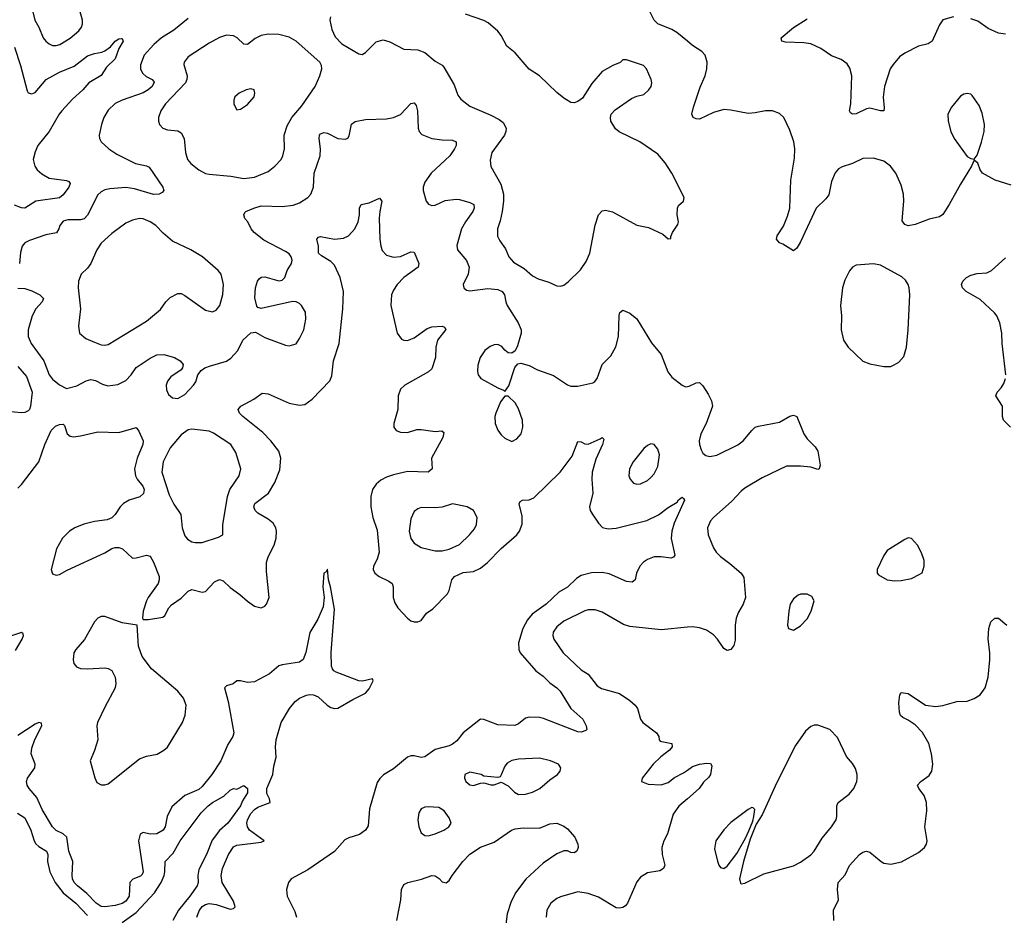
# Model space of a CAD drawing. Header units: inches. Extents: x 1771504 to 1971212, y 471788 to 643615.
# Tile 238 of 256: x 1786160 to 1791823, y 631221 to 636374. Entities that reach past the tile are written whole.
import ezdxf

# ---------------------------------------------------------------- set-up
doc = ezdxf.new("R2010")
doc.units = ezdxf.units.IN
doc.header["$MEASUREMENT"] = 0
doc.layers.add('B7683', color=7, linetype='Continuous')
doc.layers.add('B7693', color=7, linetype='Continuous')

msp = doc.modelspace()

# ---------------------------------------------------------------- linework, layer by layer
at = {"layer": 'B7683', "color": 5}
for points, elevation in [([(1790000, 636249.1), (1789939.4, 636299.4), (1789910, 636316.8), (1789830, 636349.7), (1789810, 636371.6), (1789770, 636447.6), (1789719, 636470), (1789689, 636490), (1789702.7, 636510), (1789729.7, 636530.3), (1789756.6, 636543.4), (1789810, 636557.4), (1789930, 636558.3), (1789991.3, 636550), (1790000, 636547.9)], 540), ([(1786224.6, 636464.6), (1786247, 636370), (1786270.3, 636330), (1786295.8, 636270), (1786310, 636250.5), (1786330, 636234.9), (1786350, 636226), (1786370, 636224.6), (1786392.3, 636230), (1786450, 636266.9), (1786501.1, 636310), (1786516.4, 636330), (1786522.2, 636350), (1786521, 636370), (1786507.3, 636427.3)], 540), ([(1787947, 636390), (1787943.7, 636370), (1787956.3, 636316.3), (1787975.1, 636275.1), (1788013.8, 636233.8), (1788110, 636176.3), (1788130, 636174), (1788150, 636184), (1788210, 636245.5), (1788250, 636257.1), (1788290, 636245.5), (1788370, 636203), (1788450, 636199.3), (1788490, 636184.4), (1788550, 636134.9), (1788590, 636112.2), (1788600.2, 636100.2), (1788659.3, 635999.3), (1788679.7, 635939.7), (1788696.7, 635916.7), (1788750, 635876), (1788870, 635824.4), (1788918.8, 635798.8), (1788941.4, 635781.4), (1788957.4, 635750), (1788956.9, 635730), (1788947.6, 635710), (1788876.5, 635610), (1788865.3, 635565.2), (1788869.2, 635529.2), (1788926.6, 635426.6), (1788943, 635370), (1788943.5, 635330), (1788935.9, 635270), (1788924.3, 635215.7), (1788908.8, 635170), (1788908.8, 635128.8), (1788922, 635102), (1788955.1, 635055.1), (1788973.7, 635010), (1788999.4, 634979.4), (1789061.5, 634941.5), (1789110, 634900.4), (1789142.5, 634882.5), (1789203.4, 634863.4), (1789250, 634843), (1789270, 634840.5), (1789290, 634846), (1789315.3, 634864.7), (1789386.3, 634933.7), (1789418, 634982), (1789438.9, 635030), (1789470, 635191), (1789490, 635250.8), (1789510, 635274.4), (1789530, 635277.6), (1789570, 635268.7), (1789710, 635191.7), (1789777.4, 635177.4), (1789859.9, 635139.9), (1789890, 635112), (1789906, 635114), (1789906, 635126), (1789915.3, 635150), (1789944.7, 635195.3), (1789949, 635210), (1789940.9, 635250), (1789943.7, 635290), (1789950, 635304.7), (1789978, 635330), (1789982, 635350), (1789911.5, 635490), (1789872.4, 635550), (1789830, 635599.7), (1789727, 635670), (1789608, 635728), (1789586.3, 635746.3), (1789560.9, 635790), (1789558, 635810), (1789561.2, 635830), (1789584.8, 635855.2), (1789679.5, 635920.5), (1789710, 635934), (1789750, 635944), (1789779.3, 635970), (1789792.3, 635990), (1789796, 636010), (1789792.7, 636030), (1789765.2, 636090), (1789748, 636110), (1789650, 636142), (1789630, 636142), (1789613.2, 636126.8), (1789571.3, 636110), (1789510, 636076), (1789450, 636006), (1789397.5, 635922.5), (1789370, 635902), (1789350, 635895.6), (1789330, 635896.9), (1789290, 635921.6), (1789250, 635954), (1789149.4, 636050), (1789089.8, 636089.8), (1789010, 636182.4), (1788961, 636221), (1788930, 636282), (1788910, 636307), (1788854.9, 636354.9), (1788829.6, 636369.6), (1788724.5, 636404.5)], 560), ([(1787130, 636380.8), (1787047.2, 636312.8), (1786976.5, 636270), (1786931.3, 636230), (1786876.9, 636170), (1786854.6, 636114.6), (1786855.3, 636090), (1786866, 636066), (1786887.2, 636047.2), (1786923, 636030), (1786934.3, 636014.3), (1786923.2, 635990), (1786899.7, 635970), (1786870, 635953.2), (1786749.5, 635910.5), (1786709.5, 635890.5), (1786670, 635852.6), (1786644.4, 635810), (1786630.3, 635770), (1786617, 635710), (1786618.7, 635690), (1786628.5, 635670), (1786672.2, 635630), (1786719.4, 635599.4), (1786826.5, 635546.5), (1786890, 635532.9), (1786904.2, 635524.2), (1786983.2, 635410), (1786988.8, 635390), (1786980, 635380), (1786962.8, 635370), (1786930, 635368.4), (1786820.6, 635400.6), (1786770, 635408.7), (1786678.7, 635401.3), (1786650, 635394.2), (1786630, 635384), (1786610, 635365.6), (1786550.6, 635249.4), (1786531.8, 635228.2), (1786510, 635222.4), (1786438.1, 635221.9), (1786410, 635213.8), (1786391.4, 635190), (1786386.3, 635170), (1786372.1, 635147.9), (1786310, 635135.5), (1786216.3, 635103.7), (1786190.8, 635089.2), (1786174.7, 635070), (1786165.1, 635034.9), (1786159.3, 634970)], 540), ([(1786130, 636214.8), (1786166, 636110), (1786204.1, 635964.1), (1786210, 635953.4), (1786230, 635946.7), (1786250, 635955.3), (1786312.6, 636030), (1786390, 636070.8), (1786473.2, 636106.8), (1786550, 636164.7), (1786590, 636179.7), (1786633.5, 636186.5), (1786650, 636193.7), (1786682.6, 636217.4), (1786710, 636250.6), (1786730, 636264), (1786745.4, 636265.4), (1786750, 636264.7), (1786756.3, 636250), (1786731.3, 636208.7), (1786710, 636148.4), (1786660.5, 636099.5), (1786628.5, 636051.5), (1786558.7, 636010), (1786523.1, 635970), (1786463.5, 635916.5), (1786403.6, 635850), (1786387.6, 635830), (1786330.1, 635729.9), (1786264.6, 635650), (1786250, 635613.2), (1786238.9, 635570), (1786247.2, 635530), (1786260.3, 635510), (1786287.3, 635487.3), (1786330, 635461.6), (1786428.8, 635448.8), (1786442.4, 635442.4), (1786450.3, 635430.3), (1786443.1, 635410), (1786410, 635365.6), (1786390, 635348.6), (1786253.4, 635330), (1786190, 635288.4), (1786170, 635291), (1786130, 635306.2)], 520), ([(1786149.1, 634829.1), (1786190, 634827.2), (1786230, 634813.8), (1786275.8, 634790), (1786297, 634770), (1786290.3, 634750), (1786253.8, 634710), (1786232.4, 634670), (1786209.4, 634590), (1786209.2, 634550), (1786226.3, 634510), (1786298.8, 634410), (1786329.2, 634330), (1786350, 634305.5), (1786390, 634271.8), (1786430, 634251.8), (1786490, 634266.7), (1786543.5, 634296.5), (1786570, 634303.2), (1786597.4, 634297.4), (1786636.4, 634276.4), (1786666.6, 634266.6), (1786724.4, 634275.6), (1786770, 634296.9), (1786802, 634330), (1786830, 634371.7), (1786910, 634427.1), (1786950, 634445.8), (1786990, 634446.9), (1787050.6, 634430), (1787084, 634410), (1787100.7, 634390), (1787097.3, 634370), (1787090, 634359), (1787030, 634319.3), (1787010, 634293.2), (1787003.1, 634270), (1787004.4, 634244.4), (1787016.7, 634216.7), (1787038.5, 634198.5), (1787070, 634194), (1787110, 634217.3), (1787159.3, 634270), (1787172.7, 634290), (1787184, 634330), (1787204.2, 634355.8), (1787225.2, 634370), (1787257, 634383), (1787350, 634408.7), (1787374.7, 634425.3), (1787414.7, 634470), (1787444.5, 634530), (1787490, 634571.8), (1787516, 634576), (1787570, 634545.3), (1787690, 634500.5), (1787710, 634498), (1787750, 634507.7), (1787770, 634538.8), (1787793.6, 634590), (1787805.6, 634650), (1787804.7, 634690), (1787781.6, 634730), (1787770, 634741.6), (1787751, 634751), (1787730, 634752.8), (1787550, 634711.8), (1787530, 634718), (1787525.2, 634725.2), (1787513, 634773), (1787516.8, 634830), (1787527.9, 634870), (1787537.1, 634882.9), (1787550, 634893), (1787570, 634894.6), (1787650, 634871.5), (1787670, 634875.3), (1787684.7, 634890), (1787699.5, 634930), (1787723.9, 634970), (1787728, 634990), (1787721.6, 635010), (1787710, 635026.6), (1787690, 635040.8), (1787565.1, 635105.1), (1787509.6, 635150), (1787492.3, 635170), (1787472, 635210), (1787455.6, 635230), (1787449.5, 635250), (1787456.1, 635263.9), (1787460.9, 635270), (1787507, 635290), (1787550, 635302.3), (1787670, 635299.7), (1787733.8, 635306.2), (1787770, 635318.9), (1787817.6, 635350), (1787834.7, 635370), (1787850.9, 635409.1), (1787854.2, 635490), (1787888.8, 635591.2), (1787890.8, 635630), (1787882.2, 635690), (1787884.7, 635710), (1787890, 635717.1), (1787910, 635723.7), (1787930, 635721.1), (1787990, 635690.4), (1788034.7, 635685.3), (1788047.5, 635692.5), (1788055.3, 635704.7), (1788068.2, 635771.8), (1788090, 635788.2), (1788150, 635799.3), (1788270, 635803), (1788309.9, 635810.1), (1788351.2, 635828.8), (1788410, 635890.4), (1788430, 635895.5), (1788440.7, 635880.7), (1788449.1, 635849.1), (1788451.8, 635750), (1788458.4, 635730), (1788472.7, 635712.7), (1788530.2, 635690.2), (1788590, 635681.6), (1788650, 635680.3), (1788670.4, 635670), (1788670.3, 635650), (1788661.7, 635630), (1788633.4, 635590), (1788526.4, 635490), (1788490, 635439.3), (1788480.3, 635410), (1788481.3, 635390), (1788498, 635330), (1788512.2, 635312.2), (1788530, 635305.3), (1788550, 635307.2), (1788607.1, 635332.9), (1788670, 635341.2), (1788690, 635339.7), (1788750, 635322.2), (1788772.8, 635310), (1788774.7, 635290), (1788766, 635270), (1788723.9, 635210), (1788702, 635170), (1788673.5, 635073.5), (1788678.9, 635050), (1788730, 634987.6), (1788745.9, 634950), (1788739.7, 634910), (1788710.4, 634850), (1788714, 634830), (1788730, 634818), (1788750, 634814), (1788852.8, 634827.2), (1788910, 634821.4), (1788936, 634810), (1788949.1, 634790), (1788955.8, 634750), (1788964, 634730), (1789027.4, 634630), (1789043.7, 634590), (1789045.3, 634570), (1789023.4, 634496.6), (1789010, 634468.7), (1788990, 634454), (1788970, 634456), (1788950, 634472), (1788933.5, 634493.5), (1788910, 634503.9), (1788890, 634503.1), (1788866.1, 634493.9), (1788835.5, 634470), (1788807.7, 634430), (1788794.6, 634385.4), (1788792.7, 634350), (1788797.1, 634330), (1788812.7, 634310), (1788910, 634254.8), (1788942, 634242), (1788950, 634234), (1788972.5, 634267.5), (1789007, 634373), (1789025.6, 634394.4), (1789043.2, 634396.8), (1789090, 634383.1), (1789138.6, 634358.6), (1789230, 634326.7), (1789310, 634272.9), (1789330, 634265.3), (1789370, 634264.7), (1789456.3, 634283.7), (1789468.4, 634291.6), (1789481.6, 634310), (1789509.8, 634390.2), (1789560.1, 634439.9), (1789588.6, 634491.4), (1789604.7, 634550), (1789607.8, 634672.2), (1789611.8, 634688.2), (1789630, 634702), (1789670, 634685.3), (1789710, 634652.7), (1789794, 634514), (1789850, 634447.3), (1789887.5, 634347.5), (1789910, 634316.3), (1789970, 634270.6), (1789990, 634260.7), (1790000, 634262.8)], 540), ([(1786150, 633678.9), (1786170, 633699.7), (1786269.8, 633830), (1786304.2, 633930), (1786340.6, 634010), (1786365.6, 634034.4), (1786390, 634043.9), (1786410, 634045.8), (1786418.7, 634038.7), (1786433.2, 633990), (1786450, 633977.1), (1786470, 633973.8), (1786510, 633978.9), (1786610, 634002.9), (1786730, 633998.6), (1786830, 634027.7), (1786846.3, 634006.3), (1786870.2, 633950.2), (1786868.9, 633928.9), (1786835.3, 633850), (1786820.5, 633790), (1786826.2, 633750), (1786836.8, 633730), (1786869.3, 633690), (1786876.8, 633670), (1786872.3, 633647.7), (1786851.5, 633628.5), (1786790, 633608.5), (1786756.9, 633590), (1786737.5, 633570), (1786710, 633526), (1786690, 633507.8), (1786663.1, 633496.9), (1786590, 633487.4), (1786530, 633471.6), (1786476.9, 633450), (1786447.1, 633430), (1786407.2, 633390), (1786371.4, 633330), (1786341.6, 633210), (1786350, 633184.7), (1786370, 633177.3), (1786390, 633181.6), (1786433.7, 633206.3), (1786650, 633306.4), (1786690, 633330.2), (1786710, 633337.8), (1786730, 633337.8), (1786751.8, 633330), (1786810, 633275.8), (1786830, 633276.5), (1786890, 633293.4), (1786910, 633286.4), (1786930, 633253.4), (1786962.6, 633170), (1786963.2, 633150), (1786957.6, 633130), (1786899.5, 633050), (1786890.3, 633030), (1786870.6, 632970), (1786866.8, 632930), (1786870, 632922), (1786902, 632922), (1786984.5, 632935.5), (1786995.3, 632944.7), (1787018.9, 632990), (1787033.8, 633006.2), (1787090, 633044.7), (1787130, 633086), (1787150, 633095.6), (1787210, 633080.3), (1787230, 633084.2), (1787281.4, 633138.6), (1787310, 633151.9), (1787330, 633144.5), (1787370, 633106), (1787426.7, 633066.7), (1787470, 633027.2), (1787510, 632999.5), (1787550, 632990.4), (1787570, 632999.3), (1787580.7, 633010), (1787595.4, 633050), (1787579, 633199), (1787579.8, 633250), (1787590, 633282.4), (1787623.8, 633350), (1787635.6, 633390), (1787638, 633430), (1787633.3, 633450), (1787617.4, 633477.4), (1787590, 633500.3), (1787530, 633535.3), (1787514.5, 633550), (1787507.1, 633570), (1787513.3, 633590), (1787590.8, 633650), (1787627.7, 633710), (1787656.8, 633783.2), (1787662.2, 633850), (1787650, 633891.5), (1787605.7, 633950), (1787558.7, 633998.7), (1787443.9, 634090), (1787424, 634110), (1787417.4, 634130), (1787432.6, 634150), (1787507.8, 634190), (1787554.5, 634225.5), (1787590, 634220.2), (1787710, 634168.2), (1787770, 634156.2), (1787800.9, 634159.1), (1787842.9, 634190), (1787944.2, 634295.8), (1787955.4, 634324.6), (1787965.6, 634410), (1787997.7, 634510), (1788019.4, 634710), (1788023.1, 634810), (1788003.8, 634890), (1787970, 634960.5), (1787950, 634983.1), (1787895.3, 635015.3), (1787879.6, 635030), (1787878.3, 635070), (1787869.7, 635110.3), (1787878, 635122), (1787890, 635126), (1787970, 635110.2), (1788023.1, 635116.9), (1788050.8, 635129.2), (1788087.8, 635170), (1788106.9, 635210), (1788114.5, 635250), (1788115.1, 635290), (1788123.7, 635310), (1788170, 635320.3), (1788230, 635347.3), (1788243, 635330), (1788230.9, 635269.1), (1788228.3, 635231.7), (1788231, 635110), (1788236.5, 635070), (1788245.5, 635045.5), (1788270, 635018.9), (1788310, 635006.5), (1788350, 635011.1), (1788410, 635037.4), (1788430, 635036.3), (1788455.3, 634970), (1788452.2, 634950), (1788370, 634889.7), (1788331.5, 634850), (1788310, 634817.6), (1788299.2, 634790), (1788295.6, 634730), (1788331.7, 634570), (1788355.9, 634535.9), (1788370, 634529), (1788390, 634528.1), (1788430, 634543.6), (1788503.2, 634596.8), (1788530, 634607.3), (1788591, 634610), (1788603.7, 634603.7), (1788610.3, 634590.3), (1788563.8, 634530), (1788553.7, 634490), (1788551.3, 634430), (1788530, 634365.6), (1788512.3, 634347.7), (1788375.5, 634270), (1788350, 634247.3), (1788337.6, 634210), (1788334.2, 634130), (1788311.8, 634050), (1788312.4, 634030), (1788326, 634010), (1788350, 634000.9), (1788390, 633998.9), (1788444.9, 634015.1), (1788470, 634016.1), (1788550, 634004.6), (1788587.5, 634007.5), (1788598.8, 633998.8), (1788594.6, 633970), (1788529.1, 633850), (1788532.4, 633790), (1788509, 633771), (1788390, 633773.3), (1788310, 633755.2), (1788270, 633740.7), (1788236.7, 633723.3), (1788210, 633700.4), (1788190.2, 633670), (1788179.7, 633630), (1788179.6, 633570), (1788191.7, 633510), (1788216.1, 633436.1), (1788227.2, 633310), (1788216.6, 633270), (1788195.6, 633230), (1788193.8, 633210), (1788203.5, 633190), (1788227.8, 633170), (1788283.6, 633143.6), (1788301.7, 633130), (1788309.1, 633110), (1788309.2, 633050), (1788317.8, 633017.8), (1788336, 632990), (1788390, 632930.4), (1788410, 632915.8), (1788430, 632908.9), (1788450, 632909), (1788470, 632917), (1788500.4, 632959.6), (1788535.9, 632984.1), (1788620.7, 633070), (1788631.2, 633090), (1788644.7, 633150), (1788661.1, 633170), (1788710, 633193.2), (1788770, 633199.2), (1788810, 633217.6), (1788850.4, 633249.6), (1788930, 633331.5), (1789019.6, 633410), (1789034.7, 633430), (1789049.7, 633470.3), (1789050, 633518), (1789032.1, 633587.9), (1789038.9, 633601.1), (1789051.5, 633608.5), (1789090, 633611.6), (1789117, 633623), (1789268.6, 633770), (1789337.2, 633862.8), (1789370, 633947.3), (1789390, 633944.4), (1789410, 633933.7), (1789430, 633931.7), (1789498.9, 633961.1), (1789510, 633970.4), (1789519.9, 633959.9), (1789512.9, 633930), (1789474.6, 633845.4), (1789452.7, 633770), (1789450.2, 633730), (1789456.2, 633650), (1789438, 633570), (1789441.7, 633550), (1789452.8, 633530), (1789490, 633476), (1789512.7, 633452.7), (1789545.2, 633445.2), (1789590, 633448.7), (1789767.9, 633492.1), (1789834.6, 633525.4), (1789890, 633567.2), (1789942, 633598), (1789950, 633610.7), (1789970, 633626), (1789978.5, 633618.5), (1789982.8, 633610), (1789923.8, 633476.2), (1789910.3, 633430), (1789907.9, 633387.9), (1789927.3, 633292.7), (1789919.5, 633280.5), (1789905.2, 633274.8), (1789850, 633283), (1789810, 633283.6), (1789771.8, 633268.2), (1789747.5, 633252.5), (1789726, 633230), (1789708.2, 633190), (1789700.7, 633150), (1789682.5, 633137.5), (1789650, 633141), (1789550, 633184.6), (1789510, 633193.3), (1789449.2, 633190.8), (1789390, 633175.1), (1789362.1, 633157.9), (1789310.5, 633109.5), (1789260.1, 633079.9), (1789189, 633010), (1789107.4, 632952.6), (1789080.1, 632919.9), (1789053.8, 632870), (1789028.1, 632788.1), (1789030.2, 632750.2), (1789039, 632730), (1789128.2, 632628.2), (1789170, 632596.2), (1789210, 632557.6), (1789250, 632530.2), (1789269.1, 632510), (1789330.8, 632410.8), (1789398.7, 632350), (1789417.6, 632310), (1789421.6, 632290), (1789416.9, 632283.1), (1789390, 632274), (1789370, 632276.4), (1789173.6, 632353.6), (1789150, 632359.2), (1789090, 632360.2), (1789070, 632355.4), (1789030, 632322.2), (1789007.3, 632312.7), (1788910, 632316.5), (1788830, 632348), (1788810, 632349.6), (1788710.1, 632269.9), (1788674.9, 632225.1), (1788650, 632204.5), (1788630, 632194.9), (1788550, 632175.3), (1788490, 632132.6), (1788470, 632127.8), (1788430, 632138.9), (1788410, 632138.9), (1788390, 632129.7), (1788310, 632063.9), (1788251.8, 632028.2), (1788231.7, 632008.3), (1788216.1, 631983.9), (1788173, 631833), (1788164.3, 631735.7), (1788149.1, 631710), (1788114, 631686), (1788053, 631667), (1788030, 631654.8), (1787971.8, 631588.2), (1787816.9, 631483.1), (1787722.6, 631430), (1787706.7, 631410), (1787695.8, 631370), (1787699.6, 631330), (1787742.3, 631242.3), (1787751.8, 631210)], 520), ([(1786150, 634377.8), (1786200.4, 634320.4), (1786232.7, 634230), (1786223.1, 634150), (1786217, 634130), (1786210, 634123), (1786190, 634113.7), (1786170, 634110.9), (1786090, 634118.5)], 520), ([(1787179.8, 631210), (1787193.2, 631246.8), (1787210, 631270.8), (1787230, 631283.8), (1787250, 631288), (1787290, 631282.6), (1787370, 631255.7), (1787390, 631259.8), (1787399.2, 631270), (1787390, 631302.6), (1787325.3, 631410), (1787319.7, 631450), (1787327.6, 631490), (1787361, 631570), (1787390, 631614.4), (1787410, 631624.1), (1787550, 631642), (1787566, 631650), (1787482.3, 631710), (1787470.1, 631730.1), (1787466.7, 631750), (1787470.1, 631769.9), (1787490, 631806), (1787510.2, 631830), (1787530, 631842.6), (1787600.3, 631870), (1787597.6, 631890), (1787581.9, 631921.9), (1787582, 631950), (1787616.4, 632030), (1787622, 632078), (1787634.8, 632130), (1787632, 632190), (1787635.6, 632230), (1787664.5, 632330), (1787712.2, 632410), (1787745.2, 632450), (1787770, 632469.4), (1787810, 632487.9), (1787830, 632490.9), (1787850, 632489.3), (1787877, 632477), (1787929.2, 632429.2), (1787950, 632416.8), (1787970, 632410.5), (1787990, 632411.9), (1788077.2, 632462.8), (1788150, 632498.9), (1788170, 632523.5), (1788192.6, 632570), (1788190, 632581), (1788131.6, 632568.4), (1788110, 632570.2), (1787979.8, 632619.8), (1787967, 632627), (1787959.2, 632639.2), (1787954.1, 632654.1), (1787952.6, 632732.6), (1787970, 632982), (1787947.9, 633110), (1787935.8, 633150), (1787930, 633211.3), (1787923.1, 633196.9), (1787909.8, 633190), (1787904, 633110), (1787911.9, 633050), (1787904.8, 632995.2), (1787875.3, 632924.7), (1787830, 632848.5), (1787806.3, 632733.7), (1787790, 632692.7), (1787770, 632677), (1787670, 632662.7), (1787650, 632655.2), (1787597.2, 632610), (1787510, 632563.9), (1787470, 632560.1), (1787429.7, 632570.3), (1787410, 632570.3), (1787387.6, 632552.4), (1787350, 632540.3), (1787338, 632530), (1787359.9, 632450), (1787391.5, 632270), (1787386, 632250), (1787357, 632203), (1787316.5, 632110), (1787265, 632030), (1787210, 631961.5), (1787190, 631945), (1787110.9, 631910), (1787035.8, 631844.2), (1787008.2, 631790), (1786997.8, 631730), (1786985.1, 631710), (1786950, 631689.4), (1786910, 631687.9), (1786870, 631696.2), (1786852.5, 631687.5), (1786844.6, 631650), (1786870.8, 631470), (1786865.2, 631454.8), (1786854.5, 631445.5), (1786810.6, 631429.4), (1786794.6, 631410), (1786789.9, 631330.1), (1786770, 631302.6), (1786750, 631288.8), (1786710, 631277.2), (1786650.8, 631269.2), (1786630, 631272.1), (1786600.2, 631290), (1786546.9, 631346.9), (1786492.8, 631390), (1786474.4, 631410), (1786464.7, 631430), (1786461.4, 631450), (1786465.9, 631530), (1786444, 631590), (1786432.1, 631670), (1786410, 631689.5), (1786369.6, 631709.6), (1786350, 631729.2), (1786290.6, 631830), (1786259.2, 631899.2), (1786215, 631950), (1786203.2, 631970), (1786199.7, 631990), (1786204.9, 632010), (1786247.8, 632070), (1786249.4, 632090), (1786227, 632150), (1786230, 632181.6), (1786247.1, 632232.9), (1786287.1, 632310), (1786286.2, 632326.2), (1786270.2, 632330.2), (1786250, 632320.5), (1786150, 632254.3)], 480), ([(1790000, 632878), (1789850, 632863), (1789670, 632881.4), (1789633.8, 632893.8), (1789510, 632965.1), (1789470, 632978), (1789430, 632977.6), (1789410, 632972), (1789290, 632912.5), (1789250, 632880.4), (1789229.2, 632850), (1789226.7, 632830), (1789231.6, 632810), (1789286, 632730), (1789390, 632633.6), (1789430, 632607.6), (1789481.1, 632541.1), (1789506.2, 632526.2), (1789610, 632496.5), (1789670, 632457.3), (1789699.6, 632430), (1789713.1, 632410), (1789730.3, 632350), (1789744.9, 632330), (1789822.6, 632270), (1789835.8, 632250), (1789837.3, 632230), (1789842.8, 632222.8), (1789910.8, 632210), (1789913.4, 632190), (1789898, 632170), (1789847.5, 632132.5), (1789803.8, 632090), (1789740.7, 632010), (1789736, 631990), (1789774.4, 631974.4), (1789850, 631971.8), (1789890, 631985.7), (1789926.6, 632013.4), (1789978.7, 632041.3), (1790000, 632055.9)], 540), ([(1786136, 632744), (1786174.4, 632810), (1786181.8, 632830), (1786181, 632841), (1786170, 632848.7), (1786090, 632820.4)], 480), ([(1786750, 631179.4), (1786830, 631236.1), (1786936.7, 631350), (1786974.5, 631410), (1786991, 631450), (1786995.8, 631470), (1786997.2, 631530), (1787042.3, 631577.7), (1787083.7, 631650), (1787203.9, 631810), (1787243.5, 631850), (1787270, 631870.1), (1787334.6, 631905.4), (1787370, 631940.7), (1787390, 631950.8), (1787410, 631946), (1787450, 631967.3), (1787470, 631951), (1787470, 631925.6), (1787440.9, 631879.1), (1787429.4, 631850), (1787358.2, 631750), (1787310.4, 631709.6), (1787266.5, 631653.5), (1787234.1, 631570), (1787190, 631485.1), (1787184.3, 631450), (1787186.3, 631410), (1787180.3, 631390), (1787138.9, 631330), (1787074.1, 631250), (1787041.3, 631190)], 460), ([(1790000, 631891.6), (1789950.8, 631849.2), (1789917.7, 631802.3), (1789885, 631690), (1789865.7, 631650), (1789853.8, 631610), (1789855.5, 631570), (1789870.3, 631510), (1789863, 631490), (1789842.6, 631477.4), (1789770, 631466), (1789730, 631441), (1789710, 631412.6), (1789655.5, 631290), (1789644.3, 631275.7), (1789630, 631265.3), (1789610, 631260.9), (1789590, 631263.1), (1789490, 631324.7), (1789430, 631346.3), (1789370, 631356.3), (1789270, 631327.8), (1789250, 631316.9), (1789215.5, 631290), (1789192.7, 631250), (1789188.5, 631210)], 540), ([(1786148.6, 631808.6), (1786190, 631781.1), (1786225.4, 631710), (1786243.2, 631650), (1786252.5, 631632.5), (1786270, 631616.5), (1786314, 631590), (1786322.2, 631570), (1786320.6, 631530), (1786334.4, 631470), (1786363.8, 631410), (1786410.6, 631350), (1786484.2, 631290), (1786550, 631220.3)], 460), ([(1788329.8, 631190), (1788353.3, 631310), (1788356.2, 631370), (1788370, 631397.8), (1788392.3, 631410), (1788470.5, 631429.5), (1788530.2, 631450.2), (1788550, 631448.7), (1788572.9, 631432.9), (1788590, 631414), (1788612.8, 631407.2), (1788630, 631420.7), (1788647.3, 631450), (1788709.7, 631530), (1788750, 631572.6), (1788810, 631612.9), (1788890, 631641.5), (1788989.6, 631710), (1789010, 631717.3), (1789056.1, 631723.9), (1789150, 631721.8), (1789210, 631746.4), (1789250, 631750.3), (1789290, 631733.4), (1789310, 631719.1), (1789352.2, 631670), (1789370.4, 631630), (1789372.2, 631610), (1789364, 631590), (1789350, 631580.7), (1789330, 631582.9), (1789310, 631592), (1789290, 631592.3), (1789250, 631573.6), (1789170, 631521), (1789070.6, 631429.4), (1789011.1, 631350), (1788985.4, 631294.6), (1788963.2, 631230), (1788955.3, 631170)], 520)]:
    msp.add_lwpolyline(points, dxfattribs=dict(at, elevation=elevation))
for points, elevation in [([(1787590, 636290.8), (1787550, 636282), (1787515, 636265), (1787470, 636231.1), (1787450, 636232.8), (1787411.1, 636270), (1787390, 636280.9), (1787350, 636283.8), (1787310, 636270.8), (1787250, 636238.8), (1787130, 636158.9), (1787105.7, 636130), (1787103.8, 636116.2), (1787123, 636050), (1787122, 636030), (1787114, 636010), (1786999, 635890), (1786972.9, 635850), (1786958.7, 635810), (1786958.4, 635790), (1786964.4, 635770), (1786984, 635750), (1787010, 635740.3), (1787070, 635733.4), (1787090, 635722.4), (1787106.9, 635690), (1787113.8, 635610), (1787125.7, 635570), (1787145.3, 635545.3), (1787190.6, 635510), (1787229.1, 635489.1), (1787250, 635484.2), (1787374.2, 635474.2), (1787450, 635460.7), (1787510, 635466.9), (1787590, 635499.6), (1787628.2, 635530), (1787663.5, 635570), (1787673.5, 635590), (1787683.1, 635630), (1787682.2, 635710), (1787697.9, 635762.1), (1787725.3, 635810), (1787782.3, 635877.7), (1787860.5, 635990), (1787887.3, 636050), (1787898.4, 636090), (1787897, 636110), (1787886.6, 636130), (1787749.6, 636250), (1787710, 636273.8), (1787650, 636288.9)], 560), ([(1787490, 635975.1), (1787462, 635970), (1787422, 635950), (1787398, 635930), (1787391.3, 635910), (1787391.3, 635890), (1787396.9, 635876.9), (1787410, 635854), (1787430, 635858), (1787470, 635884.7), (1787508.7, 635930), (1787513.2, 635950), (1787508, 635970)], 580), ([(1786850, 635229.7), (1786810, 635219.7), (1786770, 635202.4), (1786690, 635143.5), (1786630, 635088.2), (1786603.6, 635050), (1786569.4, 634970.6), (1786550, 634944), (1786514.9, 634910), (1786497.8, 634870), (1786496.9, 634830), (1786509.3, 634710), (1786498.9, 634610), (1786504.4, 634570), (1786540.2, 634540.2), (1786590, 634518.3), (1786630, 634503.7), (1786650, 634500.4), (1786670, 634504.9), (1786890, 634638.6), (1786970, 634706), (1787001.1, 634750), (1787025.5, 634774.5), (1787070, 634798.7), (1787090, 634797.6), (1787110, 634786.7), (1787230, 634701.6), (1787270, 634692.7), (1787290, 634701.6), (1787311.5, 634730), (1787328.5, 634791.5), (1787331.9, 634850), (1787319.8, 634910), (1787302.6, 634930), (1787211.2, 635010), (1787145.1, 635050), (1787039.5, 635099.5), (1786985.3, 635145.3), (1786943, 635190), (1786910, 635211.1), (1786870, 635226.9)], 560), ([(1788970, 634208), (1788950, 634208), (1788925.8, 634174.2), (1788898, 634110), (1788893, 634090), (1788895.5, 634050), (1788910, 634011), (1788930, 633986), (1788950, 633966.8), (1788990, 633947.3), (1789018.9, 633961.1), (1789045.2, 633990), (1789054.5, 634030), (1789051.6, 634070), (1789030, 634135.3), (1789010, 634169)], 540), ([(1787150, 634018.4), (1787130, 634014.5), (1787090, 633985.1), (1787024.9, 633910), (1786984.9, 633830), (1786978.4, 633770), (1787019.7, 633639.7), (1787046, 633586), (1787087.6, 633527.6), (1787094.6, 633450), (1787110, 633404), (1787125.3, 633385.3), (1787150.3, 633370.3), (1787170, 633364.9), (1787210, 633365.3), (1787303.3, 633396.7), (1787328.7, 633410), (1787327.9, 633467.9), (1787355.3, 633630), (1787369.1, 633670.9), (1787423.5, 633750), (1787433, 633790), (1787404.2, 633884.2), (1787374.5, 633930), (1787274.9, 633994.9), (1787250, 634005.7)], 540), ([(1789790, 633932.7), (1789770, 633924.5), (1789750, 633907), (1789688.4, 633830), (1789668, 633790), (1789663.8, 633750), (1789670.7, 633730), (1789690, 633707.7), (1789710, 633700.7), (1789730, 633703), (1789770, 633722.4), (1789790, 633739.3), (1789810, 633760.5), (1789830, 633802.8), (1789840.7, 633870), (1789830, 633902), (1789809.3, 633929.3)], 540), ([(1788650, 633588.3), (1788590, 633569.7), (1788550, 633564.7), (1788470, 633566.6), (1788450, 633559.5), (1788430, 633543.7), (1788410, 633502), (1788400.6, 633430), (1788409.4, 633389.4), (1788430, 633361.6), (1788470, 633337.1), (1788550, 633317.6), (1788590, 633317), (1788630, 633327.4), (1788690, 633353.7), (1788747.8, 633410), (1788775.9, 633444.1), (1788787.8, 633470), (1788791.3, 633510), (1788769.7, 633549.7), (1788734, 633570)], 540), ([(1786630, 632940.4), (1786610, 632930.9), (1786590.8, 632909.2), (1786532.6, 632807.4), (1786484, 632750), (1786472.6, 632730), (1786468, 632690), (1786471.8, 632670), (1786486.7, 632650), (1786510, 632640.2), (1786550, 632638), (1786650, 632644), (1786670, 632641.1), (1786690.2, 632630), (1786709.4, 632590), (1786713.9, 632553.9), (1786709.5, 632530), (1786650, 632419.1), (1786608.5, 632330), (1786605, 632310), (1786609.2, 632230), (1786590.9, 632169.1), (1786565.7, 632110), (1786591.9, 632011.9), (1786604.6, 631984.6), (1786630, 631970.5), (1786650, 631970.5), (1786670, 631978), (1786850, 632120.2), (1786890, 632136.5), (1786951.9, 632148.1), (1786989.7, 632170), (1787011.2, 632188.8), (1787096.2, 632330), (1787111.8, 632371.8), (1787117.4, 632430), (1787102.4, 632470), (1787070, 632509.8), (1786919.2, 632639.2), (1786864.8, 632710), (1786844.2, 632770), (1786835.3, 632890), (1786750, 632902.8), (1786650, 632940.3)], 520), ([(1789150, 632125.4), (1789030, 632119.1), (1788990, 632111.2), (1788963.7, 632096.3), (1788950, 632079.3), (1788930, 632028), (1788922.8, 632017.2), (1788910, 632012.7), (1788830, 632021.2), (1788815.3, 632030), (1788750, 632045.2), (1788721, 632030), (1788718.8, 632010), (1788726.8, 631990), (1788750, 631971), (1788770, 631967.3), (1788810, 631981), (1788830, 631982.8), (1788870, 631971), (1788890, 631971), (1788930, 631986), (1788970, 631966.4), (1789006.4, 631930), (1789030, 631916.5), (1789070, 631917.6), (1789110, 631929.2), (1789151.5, 631950), (1789210, 632000.3), (1789252.7, 632030), (1789269.3, 632050), (1789273.2, 632070), (1789259, 632090), (1789214, 632110)], 540), ([(1788510, 631844.2), (1788490, 631842.4), (1788470, 631833.6), (1788456.4, 631810), (1788450.4, 631770), (1788455.8, 631730), (1788470, 631694.8), (1788490, 631679.1), (1788510, 631678.4), (1788550, 631688.8), (1788599, 631710), (1788629, 631730), (1788641.2, 631750), (1788630, 631782), (1788602.5, 631822.5), (1788570, 631840.7)], 540)]:
    msp.add_lwpolyline(points, close=True, dxfattribs=dict(at, elevation=elevation))
at = {"layer": 'B7693', "color": 5}
for points, elevation in [([(1791530, 636389.4), (1791470, 636372.3), (1791450, 636344), (1791407.7, 636250), (1791385.7, 636234.3), (1791330, 636221), (1791250, 636181), (1791220.9, 636159.1), (1791183.4, 636116.6), (1791167.3, 636090), (1791133.8, 635990), (1791126.9, 635926.9), (1791132.8, 635867.2), (1791130.5, 635849.5), (1791110.6, 635849.4), (1791050, 635864.7), (1791030, 635861.3), (1790970, 635832.3), (1790950, 635829.6), (1790938, 635838), (1790933.2, 635850), (1790939.3, 635890), (1790946, 636050), (1790935.1, 636095.1), (1790918.9, 636118.9), (1790885.1, 636145.1), (1790830, 636166.3), (1790767.7, 636207.7), (1790710, 636235.1), (1790670, 636241.1), (1790563.9, 636243.9), (1790544, 636250), (1790539, 636270), (1790610, 636328.5), (1790690, 636378.4)], 520), ([(1791830, 636289.4), (1791790, 636295.1), (1791730, 636322.9), (1791670, 636364.2), (1791630, 636378.4)], 520), ([(1791862, 635422), (1791769.6, 635449.6), (1791698, 635490), (1791684, 635510), (1791670, 635548), (1791650, 635566), (1791634.8, 635530), (1791570, 635427.3), (1791506.5, 635310), (1791470, 635253.3), (1791450, 635239.1), (1791390, 635226), (1791310, 635195.6), (1791270, 635187.8), (1791250, 635195.1), (1791235.6, 635215.6), (1791245.1, 635330), (1791242.7, 635370), (1791230, 635421.2), (1791199.7, 635490), (1791167.6, 635530), (1791130, 635558.9), (1791070, 635576.3), (1791010, 635574.7), (1790950, 635546), (1790890, 635527.6), (1790870, 635515.6), (1790850, 635491.6), (1790830, 635442.7), (1790813.2, 635366.8), (1790796.3, 635343.7), (1790740.8, 635290), (1790650, 635096), (1790630, 635059), (1790610, 635044), (1790550, 635082.7), (1790529.2, 635090), (1790513.2, 635110), (1790517, 635130), (1790553.9, 635186.1), (1790576.9, 635243.1), (1790589, 635290), (1790596, 635450), (1790616.6, 635576.6), (1790618, 635630), (1790612.8, 635670), (1790590, 635737.2), (1790555.1, 635810), (1790530, 635833.2), (1790490, 635849.2), (1790449.3, 635849.3), (1790390, 635837), (1790350, 635834), (1790250, 635853.3), (1790210, 635856.3), (1790150, 635840.5), (1790070, 635800.5), (1790050, 635802.4), (1790033.2, 635810), (1790025.4, 635830), (1790035.3, 635870), (1790073.8, 635986.2), (1790101.8, 636050), (1790112.2, 636090), (1790114, 636130), (1790102.4, 636170), (1790082.9, 636190), (1790030, 636224.2), (1790000, 636249.1)], 540), ([(1791831.1, 634330), (1791811, 634510), (1791808.5, 634570), (1791797.7, 634630), (1791779.7, 634670), (1791766.3, 634686.3), (1791683.8, 634763.8), (1791603.7, 634810), (1791582, 634830), (1791577, 634850), (1791583.7, 634870), (1791606, 634890), (1791630, 634903.1), (1791666.1, 634913.9), (1791722, 634918), (1791749.9, 634930.1), (1791830, 635003.8)], 540), ([(1791858, 634030), (1791819, 634070), (1791813.2, 634090), (1791812.3, 634150), (1791774, 634210), (1791782.7, 634230), (1791804.9, 634255.1), (1791819.3, 634280.7), (1791829.7, 634310)], 540), ([(1790000, 634262.8), (1790010, 634264.9), (1790050, 634284), (1790070, 634286.8), (1790090, 634266.8), (1790119.9, 634219.9), (1790139.9, 634179.9), (1790143.8, 634150), (1790107.9, 634050), (1790077.6, 633990), (1790068.4, 633950), (1790069.3, 633930), (1790079, 633899), (1790090, 633880.3), (1790106.5, 633866.5), (1790130, 633860.7), (1790170, 633868.7), (1790290, 633927.9), (1790320.5, 633950), (1790370, 634010.6), (1790390, 634028.4), (1790410, 634035.8), (1790530, 634057.1), (1790590, 634092.2), (1790610, 634098.4), (1790630.3, 634090.3), (1790670.4, 633990), (1790690, 633962), (1790735.1, 633915.1), (1790750.3, 633890.3), (1790764, 633810), (1790758, 633790), (1790750, 633786), (1790710, 633798.4), (1790650, 633805.6), (1790570, 633804.2), (1790430, 633738.4), (1790330, 633677.4), (1790310, 633660.9), (1790255.7, 633604.3), (1790150.3, 633510), (1790133.4, 633490), (1790116.5, 633450), (1790120.3, 633410), (1790150, 633335.5), (1790166, 633310), (1790190, 633284.7), (1790244.8, 633244.8), (1790308.8, 633190), (1790324.9, 633164.9), (1790335.2, 633050), (1790321.2, 633010), (1790294.8, 632965.2), (1790280.2, 632930), (1790274.5, 632890), (1790275.5, 632804.5), (1790266.6, 632773.4), (1790250, 632749.5), (1790230, 632745.1), (1790210, 632756.2), (1790172.6, 632810), (1790150, 632834), (1790110, 632860.4), (1790070, 632874), (1790030, 632881), (1790000, 632878)], 540), ([(1790843.1, 631190), (1790840.9, 631250), (1790869.3, 631310), (1790862.9, 631370), (1790867.3, 631410), (1790906.8, 631453.2), (1790932.9, 631507.1), (1790990, 631570.7), (1791010, 631584.9), (1791029.6, 631590.4), (1791050, 631584.9), (1791114, 631530), (1791130, 631521.3), (1791170, 631515.8), (1791230.9, 631529.1), (1791330, 631581.3), (1791363.6, 631610), (1791375.6, 631630), (1791378.7, 631650), (1791366.6, 631730), (1791377.8, 631822.2), (1791376.1, 631870), (1791361, 631910), (1791331.5, 631950), (1791324.5, 631970), (1791342.7, 631990), (1791390, 632025.7), (1791405.1, 632050), (1791411.7, 632090), (1791405, 632150), (1791387.9, 632210), (1791351.8, 632271.8), (1791310, 632316.3), (1791270, 632343.6), (1791238.4, 632358.4), (1791226, 632370), (1791219.5, 632390), (1791217.2, 632442.8), (1791222, 632490), (1791230, 632502), (1791270, 632496.3), (1791370, 632430.4), (1791430, 632422.4), (1791470, 632427.7), (1791550, 632450.5), (1791610, 632453.4), (1791650, 632467.3), (1791684, 632490), (1791712.7, 632530), (1791729.5, 632590.5), (1791739.5, 632690), (1791739.5, 632730), (1791729.4, 632810.6), (1791733.2, 632870), (1791745.2, 632910), (1791768, 632930), (1791790, 632931), (1791838, 632890)], 540), ([(1790000, 632055.9), (1790030, 632076.5), (1790070, 632090.3), (1790110, 632096.4), (1790133.2, 632093.2), (1790141, 632081), (1790133.4, 632030), (1790124.1, 632015.9), (1790093.8, 631986.2), (1790068, 631950), (1790000, 631891.6)], 540)]:
    msp.add_lwpolyline(points, dxfattribs=dict(at, elevation=elevation))
for points, elevation in [([(1791610, 635949.3), (1791590, 635946), (1791570, 635932.7), (1791518.8, 635870), (1791498.8, 635830), (1791500.7, 635790), (1791514.9, 635730), (1791534.4, 635690), (1791610, 635587.3), (1791630, 635574.8), (1791650, 635571.3), (1791666.3, 635593.7), (1791691, 635669), (1791706.2, 635730), (1791709.7, 635770), (1791696.1, 635836.1), (1791678.9, 635878.9), (1791638, 635938), (1791630, 635945.2)], 540), ([(1791070, 634969.7), (1790970, 634960.9), (1790950.4, 634949.6), (1790932.2, 634927.8), (1790904.9, 634875.1), (1790892, 634830), (1790880.3, 634730), (1790887.2, 634670), (1790883.8, 634590), (1790897.1, 634530), (1790925.5, 634490), (1791010, 634408.9), (1791050, 634393.7), (1791130, 634378), (1791170, 634379.1), (1791190, 634387.3), (1791216.1, 634403.9), (1791244.7, 634435.3), (1791261.1, 634490), (1791270.7, 634590), (1791279.3, 634790), (1791276.4, 634830), (1791270, 634849.2), (1791255.1, 634875.1), (1791233.4, 634893.4), (1791110, 634962)], 560), ([(1791270, 633392), (1791250, 633383.7), (1791150, 633319), (1791130.8, 633290), (1791090.8, 633210), (1791091, 633190), (1791099.8, 633179.8), (1791150, 633150.7), (1791194.2, 633145.8), (1791230, 633147.7), (1791290, 633159.1), (1791337.5, 633182.5), (1791350, 633192), (1791362.7, 633230), (1791361.5, 633261.5), (1791346.3, 633306.3), (1791324, 633350), (1791289.3, 633389.3)], 560), ([(1790690, 633069), (1790650, 633068.7), (1790636.9, 633063.1), (1790610, 633042), (1790591, 633010), (1790582.8, 632970), (1790576, 632890), (1790582, 632870), (1790610, 632861), (1790650, 632886.8), (1790690, 632926.8), (1790712.7, 632970), (1790729, 633030), (1790715.1, 633055.1)], 560), ([(1790730, 632315.4), (1790710, 632306.6), (1790680.3, 632279.7), (1790622.8, 632197.2), (1790514.7, 631985.3), (1790430, 631799.5), (1790395.6, 631744.4), (1790361.8, 631658.2), (1790322.8, 631530), (1790300.3, 631430), (1790305.5, 631405.5), (1790310, 631402), (1790330, 631406), (1790440.6, 631459.4), (1790610, 631506), (1790650, 631527.2), (1790710, 631568.8), (1790730, 631590.4), (1790775, 631665), (1790830, 631730.3), (1790855.3, 631770), (1790859.8, 631790), (1790859.7, 631850), (1790866.6, 631870), (1790930, 631917.1), (1790958.4, 631950), (1790974, 631990), (1790976.2, 632010), (1790976.2, 632030), (1790966.2, 632066.2), (1790950, 632093.2), (1790914.9, 632134.9), (1790863.9, 632243.9), (1790819, 632290), (1790750, 632314.3)], 560), ([(1790370, 631840.9), (1790350, 631829.5), (1790250, 631754.5), (1790210, 631711.8), (1790163, 631650), (1790156.3, 631603.7), (1790172.5, 631532.5), (1790182, 631510), (1790190, 631496), (1790210, 631490.6), (1790230, 631503.8), (1790283.9, 631576.1), (1790334.9, 631665.1), (1790353.4, 631706.6), (1790376.9, 631763.1), (1790382.9, 631790), (1790389.1, 631829.1), (1790379.5, 631839.5)], 560)]:
    msp.add_lwpolyline(points, close=True, dxfattribs=dict(at, elevation=elevation))

doc.saveas('drawing.dxf')
